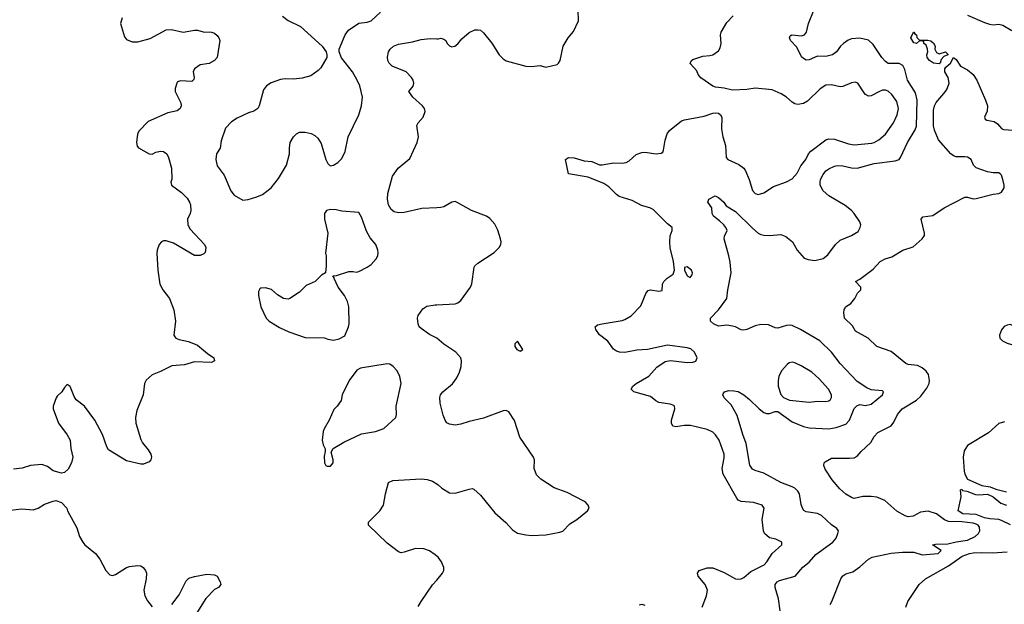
# Model space of a CAD drawing. Header units: inches. Extents: x 2134017 to 2292458, y 756222 to 916513.
# Tile 155 of 256: x 2227054 to 2234010, y 842651 to 846777. Entities that reach past the tile are written whole.
import ezdxf

# ---------------------------------------------------------------- set-up
doc = ezdxf.new("R2010")
doc.units = ezdxf.units.IN
doc.header["$MEASUREMENT"] = 0
doc.layers.add('C2824', color=7, linetype='Continuous')
doc.layers.add('C2834', color=7, linetype='Continuous')

msp = doc.modelspace()

# ---------------------------------------------------------------- linework, layer by layer
at = {"layer": 'C2824', "color": 5}
for points, elevation in [([(2228910, 846802), (2228950, 846773), (2229037.3, 846730), (2229190.3, 846590.3), (2229219.3, 846550), (2229224.9, 846530), (2229224, 846510), (2229182, 846438), (2229162, 846418), (2229110, 846380.9), (2229050, 846363.7), (2228990, 846357.2), (2228930, 846359.3), (2228895.5, 846355.5), (2228830, 846332.3), (2228798.8, 846310), (2228776.7, 846283.3), (2228746.8, 846170), (2228736, 846150), (2228708.2, 846131.8), (2228670, 846120.7), (2228590, 846082.4), (2228550, 846055.6), (2228507, 846013), (2228478, 845922), (2228470.3, 845869.7), (2228444.6, 845830), (2228440.9, 845790), (2228450, 845746), (2228499.6, 845679.6), (2228544.9, 845570), (2228570, 845539.1), (2228630, 845504.4), (2228668.4, 845508.4), (2228730, 845527), (2228770, 845544.9), (2228829.8, 845590.2), (2228882.9, 845657.1), (2228939.5, 845750), (2228959.3, 845830), (2228959.3, 845870), (2228966, 845910), (2228989.5, 845950.5), (2229010, 845971), (2229030, 845982.8), (2229070, 845982.8), (2229113.7, 845973.7), (2229139.8, 845959.8), (2229161.4, 845941.4), (2229183.5, 845903.5), (2229216, 845790), (2229230, 845762), (2229246.4, 845746.4), (2229270, 845751), (2229302, 845770), (2229330, 845798.8), (2229353.1, 845846.9), (2229375.1, 845950), (2229450, 846106), (2229469.6, 846170), (2229475.6, 846230), (2229457.6, 846310), (2229438.7, 846350), (2229405.1, 846410), (2229328.4, 846508.4), (2229311.6, 846550), (2229311.6, 846570), (2229352.8, 846670), (2229377.4, 846702.6), (2229450, 846752.7), (2229510, 846760.8), (2229536.2, 846770), (2229603.5, 846830)], 340), ([(2227777.1, 846790), (2227767.4, 846750), (2227795.5, 846655.5), (2227810, 846638), (2227850, 846620.9), (2227890, 846621.8), (2227975.9, 846644.1), (2228090, 846704.9), (2228127.5, 846707.5), (2228210, 846690.4), (2228290, 846704), (2228310, 846704), (2228350, 846693), (2228410, 846690.6), (2228430, 846682), (2228450, 846664.9), (2228461.6, 846650), (2228468.2, 846630), (2228448.5, 846511.5), (2228430.6, 846490), (2228392.8, 846467.3), (2228330, 846459.8), (2228288.3, 846431.7), (2228279.7, 846410), (2228286.3, 846370), (2228283.6, 846356.4), (2228270, 846340.5), (2228190, 846347.1), (2228170, 846338.7), (2228164, 846330), (2228151.8, 846291.8), (2228151.8, 846270), (2228191.5, 846191.5), (2228194.3, 846170), (2228187.4, 846150), (2228166.6, 846133.4), (2228100.7, 846119.3), (2227961.2, 846058.8), (2227894.8, 845990), (2227887.3, 845970), (2227878.8, 845910), (2227884.9, 845884.9), (2227893.7, 845873.7), (2227970, 845831), (2227990, 845827.3), (2228016.6, 845843.4), (2228050, 845850.4), (2228070, 845848.2), (2228093.4, 845830), (2228105.5, 845805.5), (2228126.7, 845730), (2228128, 845652), (2228122.8, 845630), (2228126, 845610), (2228197.6, 845557.6), (2228237, 845517), (2228254, 845490), (2228260.8, 845470), (2228262.3, 845430), (2228258.7, 845410), (2228239.3, 845370), (2228242.4, 845330), (2228259.5, 845299.5), (2228360.4, 845190), (2228368.2, 845170), (2228364.5, 845135.5), (2228355.2, 845124.8), (2228330, 845112.3), (2228290, 845113.6), (2228139.7, 845199.7), (2228090, 845215.6), (2228070, 845216.2), (2228056, 845210), (2228040.5, 845190), (2228025.5, 845150), (2228023.8, 845130), (2228030.3, 845010), (2228044.6, 844910), (2228065.7, 844870), (2228112.4, 844810), (2228142.4, 844730), (2228154.9, 844650), (2228142.8, 844550), (2228150, 844538), (2228158, 844530), (2228180.6, 844520.6), (2228246, 844506), (2228310, 844479.3), (2228380.9, 844420.9), (2228426, 844390), (2228430.8, 844369.2), (2228410, 844357.2), (2228290, 844361.6), (2228217.8, 844342.3), (2228130, 844335.6), (2228050, 844293.3), (2227990, 844271), (2227946.9, 844233.1), (2227934.9, 844210), (2227926.3, 844130), (2227881.3, 844018.7), (2227872.8, 843970), (2227874, 843930), (2227910, 843814.8), (2227923, 843790), (2227961.7, 843741.7), (2227980.5, 843710), (2227985.5, 843690), (2227980.7, 843670), (2227970, 843657.2), (2227930, 843640.9), (2227910, 843640.9), (2227810, 843663.5), (2227682, 843742), (2227670, 843762), (2227639.7, 843850), (2227585.6, 843950), (2227512.7, 844050), (2227453.6, 844093.6), (2227438.4, 844118.4), (2227410, 844188.7), (2227390, 844202), (2227370, 844182), (2227351, 844150), (2227319.3, 844120.7), (2227311.8, 844108.2), (2227291.8, 844050), (2227291.8, 844030), (2227327.4, 843930), (2227390, 843848.4), (2227411.4, 843810), (2227416.5, 843750), (2227430.4, 843690), (2227420.5, 843650), (2227395.6, 843604.4), (2227370, 843581.2), (2227350, 843578), (2227290, 843594.5), (2227250, 843622.9), (2227210, 843637.6), (2227130, 843631.8), (2227072.9, 843612.9), (2227010, 843606)], 320), ([(2230000, 845449.9), (2229895.1, 845444.9), (2229770, 845415.8), (2229730, 845413.6), (2229700.5, 845420.5), (2229678, 845438), (2229660.7, 845470), (2229653.3, 845510), (2229655.1, 845550), (2229686.9, 845673.1), (2229727.3, 845730), (2229810, 845798.4), (2229861.5, 845910), (2229871, 845950), (2229860.5, 846030), (2229869.6, 846050), (2229905.1, 846090), (2229918, 846130), (2229913, 846150), (2229900.5, 846170), (2229831.5, 846230), (2229803.6, 846270), (2229832.7, 846307.3), (2229839.1, 846330), (2229833.7, 846350), (2229821.3, 846370), (2229784.5, 846410), (2229686, 846450), (2229664.5, 846470), (2229654.5, 846490), (2229652.1, 846512.1), (2229660.7, 846550), (2229671.3, 846568.7), (2229696, 846590), (2229730, 846603.7), (2229830, 846620.3), (2229890, 846638.8), (2229954.6, 846645.4), (2230000, 846643.3)], 320), ([(2230000, 844530.3), (2229950, 844555.1), (2229890, 844596.9), (2229876.9, 844610), (2229868, 844630), (2229865.1, 844670), (2229869.7, 844690), (2229902.2, 844737.8), (2229930, 844756.4), (2229990, 844764.4), (2230000, 844764.9)], 320), ([(2230000, 842992.2), (2229990, 843001.4), (2229950, 843028.7), (2229910, 843043.5), (2229850, 843046), (2229770, 843018.7), (2229750, 843015.6), (2229730, 843020.7), (2229650, 843083.7), (2229517.2, 843210), (2229517.2, 843230), (2229598, 843310), (2229623.7, 843350), (2229637.2, 843430), (2229659, 843510), (2229690, 843525.5), (2229890, 843537.1), (2229932.5, 843532.5), (2229970, 843520.7), (2230000, 843501.3)], 320), ([(2226990, 843315.3), (2227070, 843325.7), (2227150, 843318), (2227186, 843330), (2227230, 843358.4), (2227290, 843379.5), (2227310, 843383.1), (2227350, 843370.3), (2227386.7, 843330), (2227392.9, 843310), (2227456.9, 843190), (2227475.8, 843130), (2227499.5, 843090), (2227514.9, 843070), (2227590.3, 843010), (2227620.3, 842970), (2227663.1, 842890), (2227690, 842860.5), (2227710, 842854.9), (2227730, 842861.6), (2227809.3, 842910), (2227830, 842917.6), (2227890, 842926), (2227910, 842923), (2227927.3, 842910), (2227942.8, 842890), (2227950.4, 842870), (2227948, 842830), (2227932.2, 842750), (2227939.5, 842710), (2227956.7, 842676.7), (2227990, 842633.4)], 320), ([(2228129.6, 842650), (2228181.8, 842718.2), (2228230, 842817.3), (2228250, 842835.5), (2228290, 842848), (2228376.5, 842863.5), (2228430, 842858.8), (2228450, 842851), (2228471, 842810), (2228476, 842790), (2228458, 842770), (2228430, 842756), (2228370, 842692), (2228306.7, 842590)], 320), ([(2229870, 842634.8), (2229889.7, 842670), (2229971, 842789), (2230000, 842822.8)], 320)]:
    msp.add_lwpolyline(points, dxfattribs=dict(at, elevation=elevation))
at = {"layer": 'C2824', "color": 5, "elevation": 340}
for points in [[(2229250, 845439), (2229222, 845430), (2229207.3, 845410), (2229207.3, 845370), (2229230.6, 845270), (2229214.8, 845130), (2229218.8, 845110), (2229218.8, 845041.2), (2229214, 844990), (2229185.4, 844974.6), (2229142, 844930), (2229078.8, 844901.2), (2229030, 844854), (2228962, 844810), (2228950, 844806), (2228918, 844810), (2228874.5, 844834.5), (2228833.4, 844873.4), (2228790, 844885.2), (2228756.9, 844883.1), (2228750, 844878), (2228742, 844858), (2228741, 844830), (2228757.3, 844750), (2228795.5, 844670), (2228816.3, 844650), (2228890, 844604.4), (2228954.6, 844574.6), (2229070, 844534.8), (2229208.4, 844531.6), (2229230, 844522), (2229270, 844516), (2229310, 844526), (2229350, 844546), (2229376, 844610), (2229381.2, 844630), (2229379, 844750), (2229369.1, 844789.1), (2229348.7, 844830), (2229304, 844890), (2229275.3, 844950), (2229276.4, 844956.4), (2229266, 844970), (2229292.7, 844972.7), (2229380.2, 844999.8), (2229410, 845001), (2229430, 844996), (2229450, 845001), (2229510, 845030.7), (2229536, 845050), (2229572.3, 845090), (2229583.7, 845110), (2229586.8, 845133.2), (2229585.1, 845150), (2229569.6, 845190), (2229530, 845237.6), (2229503.8, 845283.8), (2229470, 845384), (2229450, 845417.2), (2229330, 845425.1), (2229290, 845435.1)], [(2229649.1, 844349.1), (2229461.4, 844318.6), (2229436.8, 844303.2), (2229381, 844230), (2229331.3, 844130), (2229324.7, 844090), (2229298, 844050), (2229274.4, 844025.6), (2229240.5, 843950), (2229204, 843890), (2229197.3, 843870), (2229190.7, 843810.7), (2229198, 843778), (2229211.6, 843748.4), (2229212, 843730), (2229204, 843696), (2229207.7, 843650), (2229218, 843630), (2229225.2, 843625.2), (2229250, 843626), (2229269, 843650), (2229269.2, 843670), (2229255.3, 843724.7), (2229268.7, 843750), (2229344.4, 843795.6), (2229470, 843854.4), (2229567.9, 843872.1), (2229626.9, 843893.1), (2229711.2, 843968.8), (2229715.6, 843990), (2229714, 844050), (2229749.5, 844210), (2229739.1, 844259.1), (2229720.1, 844300.1), (2229693.2, 844330), (2229670, 844345.2)]]:
    msp.add_lwpolyline(points, close=True, dxfattribs=at)
at = {"layer": 'C2834', "color": 5}
for points, elevation in [([(2230000, 846643.3), (2230010, 846642.8), (2230030, 846646), (2230050, 846641), (2230064.7, 846630), (2230074, 846610), (2230090, 846594), (2230107, 846587), (2230128, 846590), (2230150, 846608.2), (2230177.2, 846642.8), (2230230, 846687.6), (2230270, 846704.9), (2230290, 846706.7), (2230310, 846702.7), (2230330, 846685.7), (2230390, 846612), (2230440.8, 846530), (2230470, 846500.2), (2230490, 846487.2), (2230630, 846450.4), (2230670, 846447.2), (2230730, 846454.8), (2230770, 846442.8), (2230850, 846460.5), (2230860.9, 846470), (2230871.1, 846488.9), (2230894.5, 846590), (2230927.8, 846650), (2230966.6, 846693.4), (2231002, 846770), (2230998, 846922)], 320), ([(2231876.4, 842630), (2231905.7, 842710), (2231913.3, 842750), (2231897.4, 842790), (2231847.8, 842850), (2231842.9, 842870), (2231853.2, 842890), (2231910, 842908.9), (2231950, 842909.1), (2232030, 842876.2), (2232110, 842831.6), (2232130, 842827.6), (2232150, 842830.3), (2232170, 842840.4), (2232218.2, 842881.8), (2232312.8, 842930), (2232331, 842950), (2232370, 843010.4), (2232437.2, 843070), (2232439, 843090), (2232395.3, 843110), (2232350, 843121.3), (2232316.3, 843150), (2232309.7, 843170), (2232299.8, 843250), (2232313.3, 843330), (2232298.4, 843350), (2232239, 843370), (2232150, 843377.3), (2232130, 843386.3), (2232120.2, 843400.2), (2232023.1, 843570), (2232017.1, 843610), (2232030, 843684.7), (2232029.8, 843710), (2231996.5, 843810), (2231970, 843848.4), (2231950, 843866), (2231910, 843886.2), (2231793.7, 843913.7), (2231750, 843913.8), (2231690, 843904.5), (2231667.8, 843907.8), (2231659.1, 843930), (2231659.8, 843950), (2231681.3, 844030), (2231679.5, 844050), (2231674.6, 844054.6), (2231650, 844063.5), (2231570, 844075.1), (2231547.4, 844087.4), (2231510, 844117.6), (2231392.1, 844152.1), (2231374, 844170), (2231386.6, 844190), (2231409.6, 844210), (2231499, 844261), (2231554.3, 844325.7), (2231615, 844364.9), (2231651.6, 844371.5), (2231770, 844357), (2231810, 844360.4), (2231831.5, 844368.5), (2231839.3, 844390), (2231820.7, 844430), (2231794.4, 844454.4), (2231770, 844462.6), (2231630, 844481), (2231490, 844450.8), (2231414.7, 844445.3), (2231330, 844429.7), (2231291.6, 844431.6), (2231270, 844438.4), (2231250, 844452.3), (2231210, 844507.8), (2231150, 844553.6), (2231123.6, 844590), (2231119.5, 844610), (2231137.1, 844622.9), (2231168.2, 844631.8), (2231310, 844654.9), (2231330, 844661.3), (2231373.4, 844686.6), (2231441.9, 844758.1), (2231479.1, 844850), (2231493.1, 844866.9), (2231510, 844871), (2231570, 844862), (2231593.5, 844866.5), (2231595.1, 844910), (2231604.7, 844930), (2231627.3, 844952.7), (2231670, 844981.3), (2231681, 845010), (2231673.6, 845070), (2231650, 845168), (2231647.2, 845210), (2231648.4, 845251.6), (2231662.7, 845290), (2231662.7, 845310), (2231630, 845337), (2231530, 845437.3), (2231506, 845450), (2231446.7, 845466.7), (2231380.7, 845500.7), (2231290, 845529.8), (2231270, 845543.5), (2231216.9, 845596.9), (2231181.4, 845621.4), (2231070, 845666.1), (2230930, 845689.3), (2230909.5, 845790.5), (2230930, 845804), (2230970, 845802.4), (2231042.2, 845782.2), (2231096.2, 845776.2), (2231150, 845753.7), (2231170, 845754), (2231250, 845766.7), (2231310, 845764.9), (2231339, 845770), (2231359.5, 845780.5), (2231410, 845826.4), (2231450, 845839.5), (2231470, 845842), (2231550, 845831.8), (2231585.6, 845834.4), (2231596.9, 845843.1), (2231603, 845857), (2231613, 845927), (2231627.7, 845972.3), (2231645.7, 845994.3), (2231730, 846064.2), (2231750, 846071.8), (2231890, 846097.4), (2231950, 846117.4), (2231970, 846121.1), (2231990, 846118.4), (2232005.7, 846105.7), (2232013.4, 846090), (2232011.9, 846008.1), (2232021.1, 845950), (2232039.6, 845890), (2232044.2, 845804.2), (2232056, 845790), (2232135.3, 845755.3), (2232169.4, 845729.4), (2232181.8, 845710), (2232206.7, 845650), (2232230, 845572.7), (2232250, 845551.8), (2232270, 845544.9), (2232287.3, 845547.3), (2232310, 845556.5), (2232379.9, 845600.1), (2232470, 845634.3), (2232510, 845655.2), (2232545.9, 845694.1), (2232572.8, 845747.2), (2232607.7, 845790), (2232626.9, 845830), (2232643.4, 845850), (2232750, 845929.4), (2232770, 845935.9), (2232810, 845933.4), (2232910, 845902), (2232950, 845895), (2233074.1, 845905.9), (2233090, 845910.2), (2233124.2, 845930), (2233170, 845970.3), (2233227.8, 846050), (2233253.8, 846106.2), (2233261.1, 846150), (2233250, 846199.6), (2233215, 846250), (2233190, 846273.3), (2233170, 846279.8), (2233150, 846279.1), (2233128.2, 846271.8), (2233070, 846239.7), (2233050, 846237.6), (2233030, 846249.4), (2233020.7, 846260.7), (2232976, 846330), (2232957.2, 846337.2), (2232930, 846333), (2232870, 846307.1), (2232850, 846304.4), (2232790, 846318.7), (2232750, 846316.5), (2232709.1, 846290), (2232618.6, 846201.4), (2232590, 846186), (2232550, 846179.8), (2232530, 846184.5), (2232510, 846195.9), (2232469.9, 846229.9), (2232433.1, 846253.1), (2232370, 846281.7), (2232250, 846294.4), (2232190, 846285.7), (2232090, 846280.4), (2232030, 846295.4), (2231970, 846300.9), (2231950, 846309.4), (2231866.9, 846366.9), (2231847.3, 846390), (2231836.9, 846416.9), (2231790, 846469), (2231799, 846490), (2231810, 846497.3), (2231880.8, 846519.2), (2231930, 846523.7), (2231950, 846530.3), (2231990, 846557.6), (2232001.5, 846578.5), (2232008.9, 846610), (2232005.8, 846670), (2232009.9, 846690.1), (2232050, 846758.4), (2232094.6, 846805.4)], 280), ([(2232425.2, 842605.2), (2232413.4, 842690), (2232390.6, 842770), (2232390.8, 842790), (2232405.7, 842810), (2232421.7, 842818.3), (2232531.2, 842850), (2232587, 842913), (2232630.5, 842949.5), (2232678.3, 843001.7), (2232799.1, 843090), (2232821.6, 843118.4), (2232833.6, 843150), (2232838, 843170), (2232826.3, 843186.3), (2232790, 843211.1), (2232719, 843279), (2232690, 843292.9), (2232610, 843303.5), (2232593.7, 843313.7), (2232583.1, 843330), (2232575.3, 843355.3), (2232563.2, 843430), (2232550.7, 843450), (2232529.9, 843469.9), (2232510, 843481.5), (2232431.6, 843510), (2232310, 843576.9), (2232250, 843594.7), (2232230, 843605.6), (2232213, 843633), (2232186.6, 843786.6), (2232162.4, 843850), (2232123.1, 843983.1), (2232079.2, 844059.2), (2232030, 844109.3), (2232021.6, 844130), (2232023.8, 844136.2), (2232033.2, 844150), (2232060.7, 844159.3), (2232098.9, 844158.9), (2232130, 844152.2), (2232170, 844130.4), (2232210, 844098), (2232276.9, 844030), (2232310, 844005.2), (2232330, 843997.8), (2232350, 843997.6), (2232390, 844012.2), (2232410, 844011.3), (2232510, 843939.1), (2232590, 843905.8), (2232630, 843898), (2232770, 843890.8), (2232821.3, 843898.7), (2232890, 843923.5), (2232916.8, 843950), (2232950, 844032.2), (2232966.9, 844053.1), (2232990, 844060.8), (2233030, 844054.7), (2233070, 844064.4), (2233149.2, 844130), (2233157.2, 844150), (2233150, 844157.2), (2233070, 844164.2), (2233039, 844179), (2232970, 844223.6), (2232850, 844351.2), (2232790, 844430.9), (2232706.9, 844510), (2232570, 844590.9), (2232510, 844619.7), (2232490, 844622.6), (2232470, 844619.1), (2232410, 844600.5), (2232390, 844602.4), (2232343.8, 844623.8), (2232290, 844625.4), (2232250, 844616.4), (2232190, 844591.2), (2232166.2, 844586.2), (2232150, 844587.6), (2232110, 844609.6), (2232090, 844615.4), (2232050, 844621.1), (2231990, 844614.5), (2231954.3, 844630), (2231933.5, 844650), (2231934.7, 844670), (2231989.6, 844730), (2232049.4, 844810), (2232056.2, 844870), (2232079.5, 844990), (2232073.3, 845066.7), (2232064.7, 845110), (2232029.7, 845230), (2232032, 845250), (2232052.3, 845290), (2232043.6, 845310), (2232027.8, 845330), (2231998.5, 845358.5), (2231954.5, 845390), (2231945.6, 845410), (2231944, 845450), (2231915.3, 845490), (2231922, 845510), (2231966.3, 845533.7), (2231990, 845523.1), (2232028.7, 845490), (2232044.5, 845464.5), (2232110, 845424), (2232230, 845305.2), (2232270, 845271.8), (2232290, 845261.7), (2232310, 845256), (2232350, 845254.9), (2232430, 845260.3), (2232466.6, 845246.6), (2232513.4, 845210), (2232547, 845150), (2232594.9, 845094.9), (2232624.2, 845084.2), (2232670, 845077.4), (2232730, 845091.7), (2232762.2, 845117.8), (2232816.4, 845190), (2232850, 845220.3), (2232930, 845254.9), (2232976.6, 845283.4), (2232992.3, 845310), (2232995.1, 845330), (2232989.4, 845350), (2232949.7, 845409.7), (2232929.5, 845430), (2232885.5, 845465.5), (2232770, 845534.8), (2232729.9, 845569.9), (2232710, 845609.4), (2232708.9, 845630), (2232712.2, 845650), (2232730, 845686), (2232750, 845710.3), (2232770, 845724.9), (2232810, 845744.4), (2232830, 845748.5), (2232870, 845746.7), (2232930, 845733.1), (2232970, 845730.3), (2233090, 845762.2), (2233239, 845781), (2233266, 845790), (2233276.2, 845803.8), (2233324.6, 845910), (2233379.9, 846000.1), (2233390, 846025.5), (2233395, 846210), (2233382, 846262), (2233325, 846350), (2233306.3, 846426.3), (2233293.4, 846453.4), (2233267.6, 846467.6), (2233190, 846468.9), (2233170, 846482.3), (2233143.5, 846510), (2233082.1, 846602.1), (2233050, 846632.3), (2232990, 846646.2), (2232930, 846642), (2232906.6, 846633.4), (2232874.3, 846610), (2232853.1, 846590), (2232824.9, 846550), (2232796.3, 846530), (2232750, 846517.6), (2232690, 846520.5), (2232630, 846494.8), (2232610, 846492.4), (2232590, 846502.6), (2232576, 846516), (2232542.9, 846582.9), (2232499.5, 846630), (2232492.7, 846650), (2232497.2, 846662.8), (2232508, 846670), (2232577.4, 846662.6), (2232597.2, 846670), (2232612.3, 846690), (2232627, 846750), (2232667, 846850)], 260), ([(2233750.3, 846810.3), (2233870, 846757), (2233905.8, 846745.8), (2233930, 846742.4), (2233970, 846746), (2233999.9, 846739.9), (2234062.4, 846702.4)], 260), ([(2232779.3, 842650), (2232792.3, 842670), (2232854, 842830), (2232867.9, 842852), (2232890, 842865.7), (2232938.5, 842881.5), (2232990, 842916.9), (2233050, 842970.4), (2233076.1, 842983.9), (2233210, 843011.6), (2233290, 843018.4), (2233370, 843020.4), (2233430, 842999.5), (2233542, 843010), (2233564, 843030), (2233502, 843070), (2233524.4, 843075.6), (2233610, 843077.5), (2233670, 843092.4), (2233750, 843103.1), (2233803.7, 843130), (2233826.3, 843150), (2233837, 843170), (2233834.9, 843194.9), (2233824.5, 843210), (2233810, 843218.1), (2233790, 843224.6), (2233710, 843233.3), (2233615.1, 843235.1), (2233586.4, 843246.4), (2233530.7, 843290), (2233471.7, 843308.3), (2233418.5, 843301.5), (2233365.7, 843274.3), (2233330, 843269.7), (2233310, 843275.1), (2233250, 843308.2), (2233165.1, 843385.1), (2233110, 843406.9), (2233070, 843412.6), (2233010, 843411.1), (2232950, 843398.4), (2232930, 843406), (2232889.8, 843429.8), (2232847.3, 843467.3), (2232794.7, 843530), (2232744.6, 843604.6), (2232734, 843630), (2232738, 843650), (2232743.8, 843656.2), (2232790, 843683.8), (2232917.2, 843682.8), (2232950, 843686), (2232970, 843696.3), (2232998.7, 843730), (2233066.3, 843793.7), (2233090, 843834.9), (2233116.4, 843863.6), (2233210, 843910.3), (2233230, 843936.4), (2233254.2, 843990), (2233288.3, 844030), (2233390, 844093.2), (2233419.9, 844120.1), (2233462.3, 844177.7), (2233478.2, 844210), (2233482, 844230), (2233473.7, 844273.7), (2233456.7, 844296.7), (2233430, 844320.4), (2233395.7, 844335.7), (2233330, 844343.5), (2233314, 844350), (2233210, 844435.3), (2233110, 844471.8), (2233048.6, 844528.6), (2232958, 844578), (2232936.5, 844616.5), (2232881.2, 844670), (2232876, 844710), (2232879, 844730), (2232888.7, 844750), (2232924.7, 844775.3), (2232954, 844810), (2232972.7, 844847.3), (2232995.3, 844870), (2232995.3, 844890), (2232958, 844930), (2232990, 844946), (2233083.3, 845016.7), (2233133.2, 845070), (2233169, 845090), (2233215.1, 845104.9), (2233293.2, 845150), (2233365.4, 845174.6), (2233429.3, 845230), (2233445.6, 845254.4), (2233446, 845270), (2233421.2, 845370), (2233433.2, 845386.8), (2233505.1, 845394.9), (2233584, 845450), (2233730, 845523.8), (2233750, 845523.8), (2233790, 845514), (2233810, 845515.8), (2233930, 845545.5), (2233970, 845550.5), (2233990, 845559.1), (2234007.8, 845590), (2234008.2, 845610), (2233999.2, 845650), (2233990, 845679.3), (2233980.9, 845690), (2233970, 845697.6), (2233930, 845697.4), (2233890, 845704.4), (2233811.6, 845731.6), (2233792.4, 845750), (2233774.3, 845790), (2233750, 845806.2), (2233730, 845810.6), (2233670, 845810.6), (2233650, 845817.1), (2233631.1, 845831.1), (2233544, 845930), (2233516.9, 845996.9), (2233508.7, 846028.7), (2233510, 846138), (2233516.5, 846170), (2233527.1, 846192.9), (2233593.3, 846270), (2233606.4, 846290), (2233620.4, 846330), (2233614, 846370), (2233589.7, 846410), (2233589.4, 846430.6), (2233597, 846443), (2233629.3, 846470), (2233650, 846510.6), (2233670, 846495.5), (2233700.5, 846450), (2233750, 846424), (2233789, 846390), (2233816.2, 846350), (2233877.5, 846210), (2233890.3, 846170), (2233889.1, 846130.9), (2233870.7, 846090), (2233874.4, 846074.4), (2233887.3, 846067.3), (2233939, 846059), (2233961.8, 846041.8), (2233990, 846010.4), (2234003.2, 846003.2), (2234110, 845994.5)], 240), ([(2230000, 844764.9), (2230130, 844771.8), (2230150, 844779.5), (2230170, 844795.8), (2230239.7, 844890), (2230247.2, 844912.7), (2230264.7, 845030), (2230270, 845040.7), (2230290, 845059.3), (2230406, 845134), (2230441.6, 845170), (2230453.6, 845190), (2230455.6, 845210), (2230451.2, 845230), (2230431.8, 845291.8), (2230410, 845334.3), (2230375.5, 845375.5), (2230351.5, 845391.5), (2230246.6, 845430), (2230150, 845486), (2230130, 845493.3), (2230106, 845490), (2230050, 845456.9), (2230030, 845451.3), (2230000, 845449.9)], 320), ([(2230000, 843501.3), (2230010, 843494.8), (2230036, 843470), (2230090, 843438), (2230130, 843435.8), (2230230, 843463.8), (2230250, 843467.7), (2230263.4, 843463.4), (2230310, 843422.8), (2230410, 843297.1), (2230487.8, 843227.8), (2230535.9, 843175.9), (2230570, 843153.7), (2230630, 843141.1), (2230670, 843137.6), (2230770, 843140.5), (2230870, 843159.5), (2230890, 843168.5), (2230940.9, 843219.1), (2230989.6, 843250), (2231066, 843310), (2231076, 843330), (2231069.5, 843350), (2231054.5, 843370), (2231040.4, 843380.4), (2230921.5, 843441.5), (2230830, 843474), (2230735.3, 843535.3), (2230705.1, 843565.1), (2230689.6, 843609.7), (2230691.6, 843670), (2230684.5, 843690), (2230586.3, 843830), (2230550, 843949), (2230509.5, 844009.5), (2230490, 844019.3), (2230470, 844017), (2230330, 843965.4), (2230230, 843942), (2230170, 843922.3), (2230130, 843915.8), (2230090, 843922), (2230072.4, 843932.4), (2230059.2, 843950), (2230045.3, 843985.3), (2230023.5, 844070), (2230021.8, 844110), (2230026.2, 844130), (2230043.5, 844150), (2230111.6, 844208.4), (2230141.8, 844250), (2230160.3, 844290), (2230172.2, 844330), (2230175.8, 844370), (2230171.5, 844390), (2230134.5, 844430), (2230050, 844486.3), (2230000.7, 844530), (2230000, 844530.3)], 320), ([(2234010, 843939.6), (2233970, 843926.9), (2233898.7, 843861.3), (2233750, 843771.7), (2233725.9, 843734.1), (2233719, 843690), (2233725.4, 843590), (2233730.2, 843570), (2233750, 843535.6), (2233850.8, 843490.8), (2233910, 843480.8), (2233950, 843464.5), (2234025.8, 843445.8)], 240), ([(2234052.4, 843212.4), (2233990, 843242.9), (2233970, 843249), (2233906.4, 843253.6), (2233870, 843261), (2233810, 843284.6), (2233716, 843290), (2233682.7, 843310), (2233704, 843410), (2233701.2, 843458.8), (2233710, 843464.7), (2233714.6, 843454.6), (2233746, 843450), (2233805.8, 843425.8), (2233830, 843423.4), (2233890, 843428.4), (2233931.7, 843410), (2233986, 843366), (2234025.5, 843350)], 220), ([(2230000, 842822.8), (2230040.5, 842870), (2230049.6, 842890), (2230051.1, 842910), (2230034.5, 842950), (2230010, 842983.1), (2230000, 842992.2)], 320), ([(2233313, 842630), (2233328.6, 842670), (2233407.9, 842790), (2233452.2, 842830), (2233616.3, 842923.7), (2233712.6, 842990), (2233763, 843010), (2233790, 843015.2), (2233850, 843018), (2233925.7, 843014.3), (2234030, 843020.6)], 220), ([(2231430, 842648.7), (2231448.4, 842651.6), (2231470, 842645.5)], 280)]:
    msp.add_lwpolyline(points, dxfattribs=dict(at, elevation=elevation))
for points, elevation in [([(2233550, 846536), (2233594, 846550), (2233610, 846534), (2233610.7, 846529.3), (2233582.8, 846517.2), (2233564, 846496), (2233556, 846470), (2233550, 846465.2), (2233509.3, 846470), (2233482, 846490), (2233465.6, 846510), (2233461.2, 846530), (2233469.2, 846550), (2233466, 846570), (2233456.6, 846596.6), (2233442, 846610), (2233442, 846622), (2233430, 846628), (2233410, 846628), (2233390, 846609), (2233370, 846615.3), (2233349, 846650), (2233368, 846690), (2233371.3, 846690), (2233378, 846678), (2233390, 846671.3), (2233391.6, 846651.6), (2233410, 846634), (2233470, 846633.4), (2233490, 846627.7), (2233510, 846612.7), (2233522, 846590), (2233518.8, 846570), (2233530, 846546)], 240), ([(2231770, 845032.7), (2231751.3, 845028.7), (2231750.8, 845010), (2231768.9, 844970), (2231790, 844959.1), (2231804.1, 844975.9), (2231806.6, 844990), (2231799.3, 845010)], 280), ([(2234050, 844625.1), (2234030, 844622), (2234008.7, 844611.3), (2233990, 844589.2), (2233974.9, 844550), (2233978, 844530), (2233996, 844510), (2234030, 844493.4), (2234070, 844482), (2234090, 844490.8), (2234105.8, 844514.2), (2234113.6, 844550), (2234111.3, 844571.3), (2234099.3, 844599.3), (2234089.6, 844609.6)], 240), ([(2230570, 844508), (2230552, 844490), (2230552, 844470), (2230566, 844450), (2230590, 844438), (2230608, 844450)], 320), ([(2232510, 844359.8), (2232490, 844355.8), (2232475.1, 844344.9), (2232437.5, 844302.5), (2232417.7, 844262.3), (2232411.3, 844228.7), (2232411.3, 844190), (2232431.1, 844131.1), (2232450.4, 844110), (2232491.9, 844091.9), (2232630, 844079.2), (2232690, 844084.7), (2232750, 844082.6), (2232770, 844088.2), (2232782.4, 844097.6), (2232789.6, 844110.4), (2232788.2, 844130), (2232768.4, 844170), (2232702, 844242), (2232649.2, 844289.2), (2232574.9, 844334.9), (2232530, 844355.6)], 280)]:
    msp.add_lwpolyline(points, close=True, dxfattribs=dict(at, elevation=elevation))

doc.saveas('drawing.dxf')
